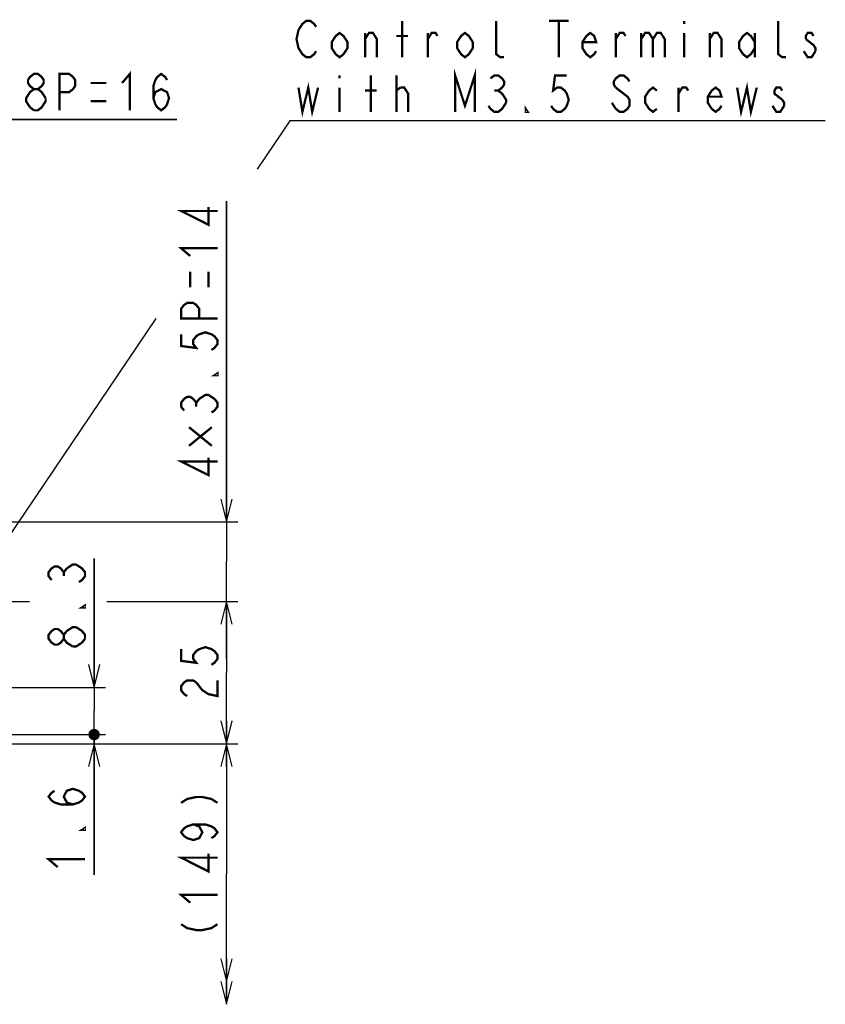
# Model space of a CAD drawing. Extents: x 29 to 422, y -226 to 287.
# Tile 30 of 63: x 164 to 235, y -74 to 13. Entities that reach past the tile are written whole.
import ezdxf

# ---------------------------------------------------------------- set-up
doc = ezdxf.new("R2010")
doc.units = 0
doc.header["$LTSCALE"] = 23.1
doc.layers.get('0').update_dxf_attribs({"linetype": 'CONTINUOUS'})
doc.layers.add('ALL_DIM', color=7, linetype='CONTINUOUS')
doc.layers.add('ALL_NOTE', color=7, linetype='CONTINUOUS')
doc.dimstyles.get("Standard").update_dxf_attribs({"dimtxt": 2.5, "dimasz": 2.5, "dimexe": 1.25, "dimexo": 0.625, "dimtad": 1, "dimcen": 2.5, "dimazin": 3, "dimtfac": 1, "dimtmove": 0, "dimatfit": 3})

# ---------------------------------------------------------------- blocks, each defined once
blk = doc.blocks.new('_OPEN')
at = {"color": 0, "linetype": 'BYBLOCK'}
for p, q in [((0, 0), (-1, 0.25)), ((-1, -0.25), (0, 0)), ((-1, 0), (0, 0))]:
    blk.add_line(p, q, dxfattribs=at)
blk = doc.blocks.new('_DOT')
at = {"color": 0, "linetype": 'BYBLOCK'}
blk.add_line((-0.25, 0), (-1, 0), dxfattribs=at)
at = {"color": 0, "linetype": 'BYBLOCK', "const_width": 0.25}
blk.add_lwpolyline([(-0.125, 0, 1), (0.125, 0, 1)], format="xyb", close=True, dxfattribs=at)
blk = doc.blocks.new('*D40')
at = {"layer": 'ALL_DIM', "color": 2, "linetype": 'CONTINUOUS'}
for p, q in [((158.166, -50.138), (171.82, -50.138)), ((170.82, -50.138), (170.82, -49.888)), ((170.82, -49.888), (170.82, -50.538)), ((142.076, -50.938), (171.82, -50.938)), ((170.82, -62.472), (170.82, -50.538)), ((170.82, -50.938), (170.82, -62.472))]:
    blk.add_line(p, q, dxfattribs=at)
at = {"layer": 'ALL_DIM', "color": 2, "linetype": 'CONTINUOUS', "xscale": 2, "yscale": 2, "zscale": 2}
for name, p, rotation in [('_DOT', (170.82, -50.138), 270), ('_OPEN', (170.82, -50.938), 90)]:
    blk.add_blockref(name, p, dxfattribs=dict(at, rotation=rotation))
blk = doc.blocks.new('*D41')
at = {"layer": 'ALL_DIM', "color": 2, "linetype": 'CONTINUOUS'}
for p, q in [((170.82, -45.988), (170.82, -34.665)), ((170.82, -34.665), (170.82, -48.063)), ((158.166, -45.988), (171.82, -45.988)), ((170.82, -50.388), (170.82, -48.063)), ((158.166, -50.138), (171.82, -50.138)), ((170.82, -50.138), (170.82, -50.388))]:
    blk.add_line(p, q, dxfattribs=at)
at = {"layer": 'ALL_DIM', "color": 2, "linetype": 'CONTINUOUS', "xscale": 2, "yscale": 2, "zscale": 2}
for name, p, rotation in [('_OPEN', (170.82, -45.988), 270), ('_DOT', (170.82, -50.138), 90)]:
    blk.add_blockref(name, p, dxfattribs=dict(at, rotation=rotation))
blk = doc.blocks.new('*D45')
at = {"layer": 'ALL_DIM', "color": 2, "linetype": 'CONTINUOUS'}
for p, q in [((146.388, -42.211), (146.388, 4.934)), ((154.388, -42.211), (154.388, 4.934)), ((146.388, 3.934), (141.388, 3.934)), ((141.388, 3.934), (150.388, 3.934)), ((178.087, 3.934), (150.388, 3.934)), ((154.388, 3.934), (178.087, 3.934))]:
    blk.add_line(p, q, dxfattribs=at)
at = {"layer": 'ALL_DIM', "color": 2, "linetype": 'CONTINUOUS', "xscale": 2, "yscale": 2, "zscale": 2}
blk.add_blockref('_OPEN', (146.388, 3.934), dxfattribs=at)
at = {"layer": 'ALL_DIM', "color": 2, "linetype": 'CONTINUOUS', "xscale": 2, "yscale": 2, "zscale": 2, "rotation": 180}
blk.add_blockref('_OPEN', (154.388, 3.934), dxfattribs=at)
blk = doc.blocks.new('*D46')
at = {"layer": 'ALL_DIM', "color": 2, "linetype": 'CONTINUOUS'}
for p, q in [((127.116, -38.438), (165.145, -38.438)), ((171.922, -38.438), (183.456, -38.438)), ((182.456, -38.438), (182.456, -44.688)), ((182.456, -50.938), (182.456, -44.688)), ((142.076, -50.938), (183.456, -50.938))]:
    blk.add_line(p, q, dxfattribs=at)
at = {"layer": 'ALL_DIM', "color": 2, "linetype": 'CONTINUOUS', "xscale": 2, "yscale": 2, "zscale": 2}
for p, rotation in [((182.456, -38.438), 90), ((182.456, -50.938), 270)]:
    blk.add_blockref('_OPEN', p, dxfattribs=dict(at, rotation=rotation))
blk = doc.blocks.new('*D47')
at = {"layer": 'ALL_DIM', "color": 2, "linetype": 'CONTINUOUS'}
for p, q in [((182.456, -31.438), (182.456, -3.254)), ((182.456, -3.254), (182.456, -34.938)), ((127.116, -31.438), (183.456, -31.438)), ((182.456, -43.438), (182.456, -34.938)), ((175.744, -38.438), (183.456, -38.438)), ((182.456, -38.438), (182.456, -43.438))]:
    blk.add_line(p, q, dxfattribs=at)
at = {"layer": 'ALL_DIM', "color": 2, "linetype": 'CONTINUOUS', "xscale": 2, "yscale": 2, "zscale": 2}
for p, rotation in [((182.456, -31.438), 270), ((182.456, -38.438), 90)]:
    blk.add_blockref('_OPEN', p, dxfattribs=dict(at, rotation=rotation))
blk = doc.blocks.new('DOUBLE_OPEN')
at = {"color": 0, "linetype": 'BYBLOCK'}
for p, q in [((-1, 0), (-2, 0.25)), ((-2, -0.25), (-1, 0)), ((-2, 0), (-1, 0)), ((0, 0), (-1, 0.25)), ((-1, -0.25), (0, 0)), ((-1, 0), (0, 0))]:
    blk.add_line(p, q, dxfattribs=at)
blk = doc.blocks.new('*D50')
at = {"layer": 'ALL_DIM', "color": 2, "linetype": 'CONTINUOUS'}
for p, q in [((142.076, -50.938), (183.456, -50.938)), ((182.456, -50.938), (182.456, -62.392)), ((182.456, -73.847), (182.456, -62.392))]:
    blk.add_line(p, q, dxfattribs=at)
at = {"layer": 'ALL_DIM', "color": 2, "linetype": 'CONTINUOUS', "xscale": 2, "yscale": 2, "zscale": 2}
for name, p, rotation in [('_OPEN', (182.456, -50.938), 90), ('DOUBLE_OPEN', (182.456, -73.847), 270)]:
    blk.add_blockref(name, p, dxfattribs=dict(at, rotation=rotation))

msp = doc.modelspace()

# ---------------------------------------------------------------- linework, layer by layer
at = {"layer": 'ALL_DIM', "color": 2, "linetype": 'CONTINUOUS', "const_width": 0.2}
for points in [[(165.531, 6.6), (165.187, 6.867), (165.015, 7.134), (165.015, 7.4), (165.187, 7.667), (165.531, 7.934), (165.875, 7.934), (166.219, 7.667), (166.391, 7.4), (166.391, 7.134), (166.219, 6.867), (165.875, 6.6)], [(167.767, 4.734), (167.767, 7.934), (168.627, 7.934), (168.971, 7.667), (169.143, 7.4), (169.143, 6.867), (168.971, 6.6), (168.627, 6.334), (167.767, 6.334)], [(173.271, 7.134), (173.959, 7.934), (173.959, 4.734)], [(176.023, 5.8), (176.195, 6.334), (176.711, 6.6), (177.227, 6.334), (177.399, 5.8), (177.227, 5.267), (177.055, 5), (176.711, 4.734), (176.367, 5), (176.195, 5.267), (176.023, 5.8), (176.023, 6.867), (176.195, 7.4), (176.367, 7.667), (176.711, 7.934), (177.055, 7.667), (177.227, 7.4)], [(170.519, 7.134), (171.895, 7.134)], [(165.187, 5), (164.843, 5.534), (164.843, 5.8), (165.015, 6.067), (165.187, 6.334), (165.531, 6.6), (165.875, 6.6), (166.219, 6.334), (166.563, 5.8)], [(166.563, 5.8), (166.563, 5.534), (166.391, 5.267), (166.219, 5), (165.875, 4.734), (165.531, 4.734)], [(170.519, 5.534), (171.895, 5.534)], [(165.531, 4.734), (165.187, 5)], [(181.656, -4.114), (178.456, -4.114), (180.856, -5.318), (180.856, -3.77)], [(179.256, -8.07), (178.456, -7.382), (181.656, -7.382)], [(179.256, -10.822), (179.256, -9.446)], [(180.856, -10.822), (180.856, -9.446)], [(181.656, -13.574), (178.456, -13.574), (178.456, -12.714), (178.723, -12.37), (178.99, -12.198), (179.523, -12.198), (179.79, -12.37), (180.056, -12.714), (180.056, -13.574)], [(178.456, -14.95), (178.456, -15.982), (179.79, -16.154), (179.523, -15.81), (179.523, -15.466), (179.79, -15.122), (180.056, -14.95), (180.59, -14.778), (181.123, -14.95), (181.39, -15.122), (181.656, -15.466), (181.656, -15.81), (181.39, -16.154), (181.123, -16.326)], [(181.656, -18.39), (181.656, -18.562), (181.39, -18.562), (181.656, -18.39)], [(178.723, -21.658), (178.456, -21.314), (178.456, -20.97), (178.723, -20.626), (178.99, -20.454), (179.256, -20.454), (179.523, -20.626), (179.79, -20.97), (180.056, -20.626)], [(180.056, -20.626), (180.59, -20.282), (180.856, -20.282), (181.39, -20.626)], [(181.39, -20.626), (181.656, -20.97), (181.656, -21.314), (181.39, -21.658), (181.123, -21.83)], [(179.79, -21.314), (179.79, -20.97)], [(179.156, -24.754), (181.156, -23.12)], [(179.156, -23.12), (181.156, -24.754)], [(181.656, -26.13), (178.456, -26.13), (180.856, -27.334), (180.856, -25.786)], [(167.087, -36.557), (166.82, -36.213), (166.82, -35.869), (167.087, -35.525), (167.353, -35.353), (167.62, -35.353), (167.887, -35.525), (168.153, -35.869), (168.42, -35.525)], [(168.42, -35.525), (168.953, -35.181), (169.22, -35.181)], [(169.22, -35.181), (169.753, -35.525), (170.02, -35.869), (170.02, -36.213), (169.753, -36.557), (169.487, -36.729)], [(168.153, -36.213), (168.153, -35.869)], [(170.02, -38.793), (170.02, -38.965), (169.753, -38.965), (170.02, -38.793)], [(168.42, -41.029), (168.953, -40.685), (169.22, -40.685)], [(169.22, -40.685), (169.753, -41.029), (170.02, -41.373), (170.02, -41.717)], [(168.153, -41.717), (167.887, -42.061), (167.62, -42.233), (167.353, -42.233), (167.087, -42.061), (166.82, -41.717), (166.82, -41.373), (167.087, -41.029), (167.353, -40.857), (167.62, -40.857), (167.887, -41.029), (168.153, -41.373)], [(168.953, -42.405), (168.42, -42.061), (168.153, -41.717), (168.153, -41.373), (168.42, -41.029)], [(169.753, -42.061), (169.22, -42.405), (168.953, -42.405)], [(170.02, -41.717), (169.753, -42.061)], [(178.456, -42.624), (178.456, -43.656), (179.79, -43.828), (179.523, -43.484), (179.523, -43.14), (179.79, -42.796), (180.056, -42.624), (180.59, -42.452), (181.123, -42.624), (181.39, -42.796), (181.656, -43.14), (181.656, -43.484), (181.39, -43.828), (181.123, -44)], [(178.99, -46.752), (178.723, -46.58), (178.456, -46.236), (178.456, -45.892), (178.723, -45.548), (178.99, -45.376), (179.523, -45.376), (179.79, -45.548)], [(179.79, -45.548), (180.323, -46.236), (180.856, -46.58), (181.656, -46.752), (181.656, -45.376)], [(168.953, -56.28), (168.42, -56.108), (168.153, -55.592), (168.42, -55.076), (168.953, -54.904), (169.487, -55.076), (169.753, -55.248), (170.02, -55.592), (169.753, -55.936), (169.487, -56.108), (168.953, -56.28), (167.887, -56.28), (167.353, -56.108), (167.087, -55.936), (166.82, -55.592), (167.087, -55.248), (167.353, -55.076)], [(178.456, -56.141), (178.99, -55.797), (179.79, -55.625), (180.323, -55.625), (181.123, -55.797), (181.656, -56.141)], [(179.523, -58.033), (180.056, -58.205), (180.323, -58.721), (180.056, -59.237), (179.523, -59.409), (178.99, -59.237), (178.723, -59.065), (178.456, -58.721), (178.723, -58.377), (178.99, -58.205), (179.523, -58.033), (180.59, -58.033), (181.123, -58.205), (181.39, -58.377), (181.656, -58.721), (181.39, -59.065), (181.123, -59.237)], [(170.02, -58.344), (170.02, -58.516), (169.753, -58.516), (170.02, -58.344)], [(181.656, -60.957), (178.456, -60.957), (180.856, -62.161), (180.856, -60.613)], [(167.62, -61.784), (166.82, -61.096), (170.02, -61.096)], [(179.256, -64.913), (178.456, -64.225), (181.656, -64.225)], [(178.456, -66.805), (178.99, -67.149), (179.79, -67.321), (180.323, -67.321), (181.123, -67.149), (181.656, -66.805)]]:
    msp.add_lwpolyline(points, dxfattribs=at)
at = {"layer": 'ALL_NOTE', "color": 2, "linetype": 'CONTINUOUS'}
for p, q in [((188.003, 3.8), (185.137, -0.44)), ((235.037, 3.8), (188.003, 3.8)), ((155.186, -44.759), (176.258, -13.578))]:
    msp.add_line(p, q, dxfattribs=at)
at = {"layer": 'ALL_NOTE', "color": 2, "linetype": 'CONTINUOUS', "const_width": 0.2}
for points in [[(188.769, 11.8), (189.113, 12.334), (189.457, 12.6), (189.801, 12.6), (190.145, 12.334), (190.317, 12.067)], [(197.885, 9.4), (197.885, 12.6)], [(206.829, 9.4), (206.485, 9.4), (206.141, 9.667), (206.141, 12.6)], [(210.785, 12.6), (212.505, 12.6)], [(211.645, 12.6), (211.645, 9.4)], [(222.653, 12.6), (222.653, 12.334)], [(231.597, 9.4), (231.253, 9.4), (230.909, 9.667), (230.909, 12.6)], [(190.317, 9.934), (190.145, 9.667), (189.801, 9.4), (189.457, 9.4), (189.113, 9.667), (188.941, 9.934), (188.769, 10.2), (188.597, 11), (188.769, 11.8)], [(193.069, 10.2), (192.725, 9.667), (192.381, 9.4), (192.037, 9.667), (191.693, 10.2), (191.693, 10.734), (192.037, 11.267), (192.381, 11.534), (192.725, 11.267), (193.069, 10.734), (193.069, 10.2)], [(194.617, 11), (194.961, 11.534), (195.305, 11.534), (195.649, 11), (195.649, 9.4)], [(194.617, 9.4), (194.617, 11.534)], [(197.369, 11.267), (198.401, 11.267)], [(200.121, 11), (200.465, 11.534), (200.809, 11.534), (200.981, 11.267)], [(200.121, 9.4), (200.121, 11.534)], [(204.077, 10.2), (203.733, 9.667), (203.389, 9.4), (203.045, 9.667), (202.701, 10.2), (202.701, 10.734), (203.045, 11.267), (203.389, 11.534), (203.733, 11.267), (204.077, 10.734), (204.077, 10.2)], [(214.913, 9.934), (214.741, 9.667), (214.397, 9.4), (214.053, 9.667), (213.709, 10.2), (213.709, 10.734), (214.053, 11.267), (214.397, 11.534), (214.741, 11.267), (214.913, 10.734), (213.709, 10.734)], [(216.633, 9.4), (216.633, 11.534)], [(216.633, 11), (216.977, 11.534), (217.321, 11.534), (217.493, 11.267)], [(218.869, 11.534), (218.869, 9.4)], [(218.869, 11), (219.213, 11.534), (219.557, 11.534), (219.901, 11), (219.901, 9.4)], [(219.901, 11), (220.245, 11.534), (220.589, 11.534), (220.933, 11), (220.933, 9.4)], [(222.653, 11.534), (222.653, 9.4)], [(224.889, 9.4), (224.889, 11.534)], [(224.889, 11), (225.233, 11.534), (225.577, 11.534), (225.921, 11), (225.921, 9.4)], [(228.845, 10.2), (228.501, 9.667), (228.157, 9.4), (227.813, 9.667), (227.469, 10.2), (227.469, 10.734), (227.813, 11.267), (228.157, 11.534), (228.501, 11.267), (228.845, 10.734)], [(228.845, 11.534), (228.845, 9.4)], [(234.005, 11.267), (233.833, 11.534), (233.489, 11.534), (233.317, 11.267), (233.317, 11)], [(233.317, 11), (234.005, 10.467), (234.177, 10.2), (234.177, 9.934)], [(234.177, 9.934), (233.833, 9.4), (233.489, 9.4), (233.317, 9.667), (233.145, 9.934)], [(192.381, 7.8), (192.381, 7.534)], [(195.133, 4.6), (195.133, 7.8)], [(197.369, 4.6), (197.369, 7.8)], [(202.529, 4.6), (202.529, 7.8), (203.389, 5.134), (204.249, 7.8), (204.249, 4.6)], [(205.625, 7.534), (205.969, 7.8), (206.313, 7.8), (206.657, 7.534), (206.829, 7.267), (206.829, 7), (206.657, 6.734), (206.313, 6.467), (206.657, 6.2)], [(212.333, 7.8), (211.301, 7.8), (211.129, 6.467), (211.473, 6.734), (211.817, 6.734), (212.161, 6.467), (212.333, 6.2), (212.505, 5.667), (212.333, 5.134), (212.161, 4.867), (211.817, 4.6), (211.473, 4.6), (211.129, 4.867), (210.957, 5.134)], [(217.837, 7.267), (217.665, 7.534), (217.321, 7.8), (216.977, 7.8), (216.633, 7.534), (216.461, 7.267), (216.461, 7), (216.633, 6.734)], [(188.769, 6.734), (189.113, 4.6), (189.629, 6.734), (189.973, 4.6), (190.489, 6.734)], [(227.297, 6.734), (227.641, 4.6), (228.157, 6.734), (228.501, 4.6), (229.017, 6.734)], [(192.381, 6.734), (192.381, 4.6)], [(194.617, 6.467), (195.649, 6.467)], [(197.369, 6.467), (197.713, 6.734)], [(197.713, 6.734), (198.057, 6.734), (198.401, 6.2), (198.401, 4.6)], [(205.969, 6.467), (206.313, 6.467)], [(206.657, 6.2), (207.001, 5.667), (207.001, 5.4)], [(216.633, 6.734), (217.665, 5.934), (217.837, 5.667), (217.837, 5.134), (217.665, 4.867), (217.321, 4.6), (216.977, 4.6), (216.633, 4.867), (216.461, 5.134), (216.289, 5.4)], [(220.245, 4.867), (219.901, 4.6), (219.557, 4.867), (219.213, 5.4), (219.213, 5.934), (219.557, 6.467), (219.901, 6.734), (220.245, 6.467)], [(222.137, 4.6), (222.137, 6.734)], [(222.137, 6.2), (222.481, 6.734), (222.825, 6.734), (222.997, 6.467)], [(225.921, 5.134), (225.749, 4.867), (225.405, 4.6), (225.061, 4.867), (224.717, 5.4), (224.717, 5.934), (225.061, 6.467), (225.405, 6.734), (225.749, 6.467), (225.921, 5.934), (224.717, 5.934)], [(231.253, 6.467), (231.081, 6.734), (230.737, 6.734), (230.565, 6.467), (230.565, 6.2), (231.253, 5.667)], [(207.001, 5.4), (206.657, 4.867), (206.313, 4.6), (205.969, 4.6), (205.625, 4.867), (205.453, 5.134)], [(208.893, 4.6), (208.721, 4.6), (208.721, 4.867), (208.893, 4.6)], [(231.425, 5.134), (231.081, 4.6), (230.737, 4.6), (230.393, 5.134)], [(231.253, 5.667), (231.425, 5.4), (231.425, 5.134)]]:
    msp.add_lwpolyline(points, dxfattribs=at)

# ---------------------------------------------------------------- dimensions: what is measured, and where the dimension line sits
at = {"layer": 'ALL_DIM', "color": 2, "linetype": 'CONTINUOUS'}
dim = msp.add_linear_dim(base=(154.388, 3.934), p1=(146.388, -42.211), p2=(154.388, -42.211), dimstyle='Standard', dxfattribs=at)
dim.commit()
dim.dimension.update_dxf_attribs({"geometry": '*D45', "text_midpoint": (158.823, 4.734), "dimtype": 128})
for base, p1, p2, picture, middle in [((182.456, -31.438), (175.744, -38.438), (127.116, -31.438), '*D47', (181.656, -28.022)), ((182.456, -38.438), (142.076, -50.938), (127.116, -38.438), '*D46', (181.656, -47.44))]:
    dim = msp.add_linear_dim(base=base, p1=p1, p2=p2, angle=90, dimstyle='Standard', dxfattribs=at)
    dim.commit()
    dim.dimension.update_dxf_attribs({"geometry": picture, "text_midpoint": middle, "dimtype": 128})
for base, p1, p2, angle, override, picture, middle in [((170.82, -45.988), (158.166, -50.138), (158.166, -45.988), 90, {"dimblk1": 'DOT', "dimsah": 1}, '*D41', (170.02, -42.921)), ((170.82, -50.138), (142.076, -50.938), (158.166, -50.138), 90, {"dimblk2": 'DOT', "dimsah": 1}, '*D40', (170.02, -62.472)), ((182.456, -73.847), (142.076, -50.938), (181.456, -73.847), 270, {"dimblk2": 'DOUBLE_OPEN', "dimsah": 1}, '*D50', (181.656, -68.353))]:
    dim = msp.add_linear_dim(base=base, p1=p1, p2=p2, angle=angle, dimstyle='Standard', override=override, dxfattribs=at)
    dim.commit()
    dim.dimension.update_dxf_attribs({"geometry": picture, "text_midpoint": middle, "dimtype": 128})

doc.saveas('drawing.dxf')
